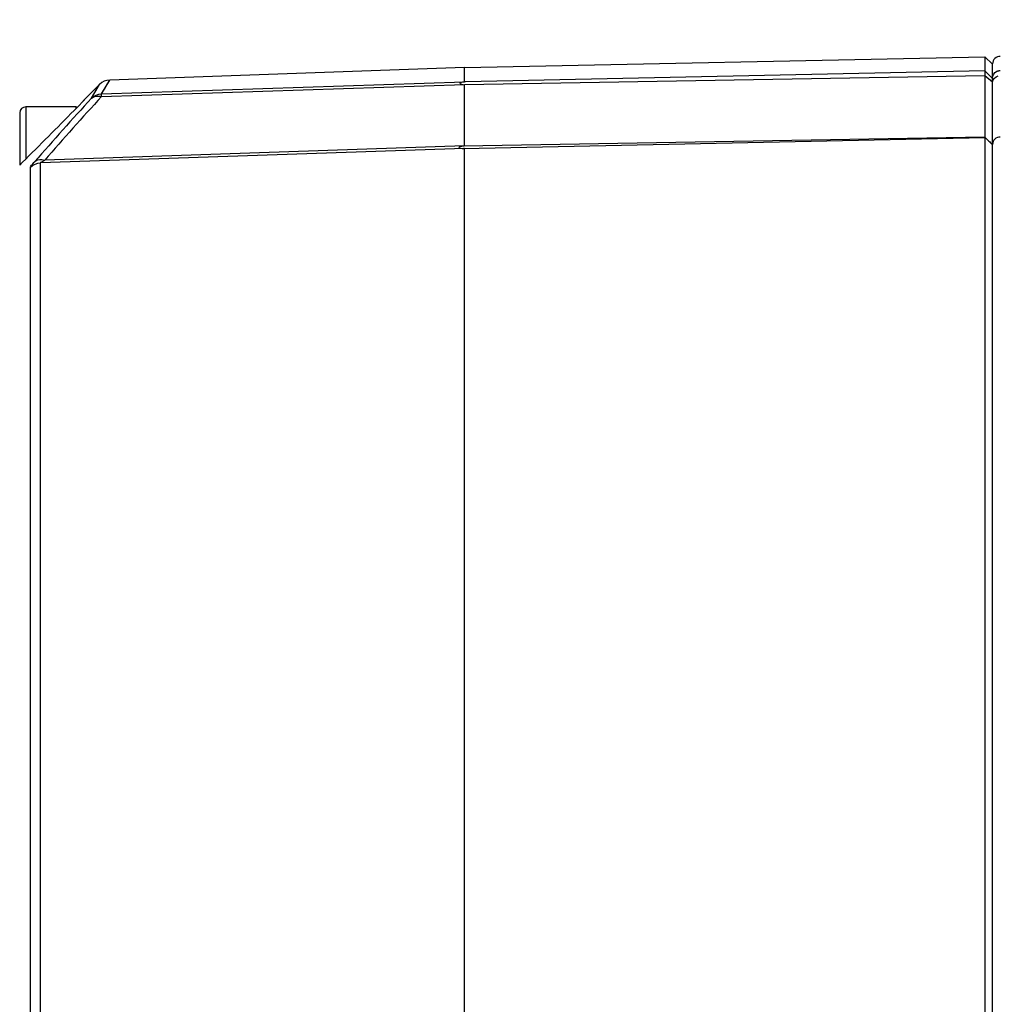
# Model space of a CAD drawing. Header units: millimetres. Extents: x 0 to 420, y 0 to 297.
# Tile 97 of 150: x 207 to 221, y 242 to 255. Entities that reach past the tile are written whole.
import ezdxf

# ---------------------------------------------------------------- set-up
doc = ezdxf.new("R2010")
doc.units = ezdxf.units.MM
doc.header["$LTSCALE"] = 23.1
doc.layers.get('0').update_dxf_attribs({"linetype": 'CONTINUOUS'})
doc.layers.add('DIM_PILOTEES', color=7, linetype='CONTINUOUS')
doc.styles.get("Standard").update_dxf_attribs({"font": 'txt', "width": 0.7})
doc.dimstyles.new('DIMSTYLE_4', dxfattribs={"dimtxt": 2.5, "dimasz": 3.5, "dimexe": 2, "dimexo": 0, "dimtad": 1, "dimdec": 0, "dimlfac": 5, "dimdsep": 46, "dimtxsty": 'Standard', "dimblk": '_FILLED', "dimblk1": '_FILLED', "dimblk2": '_FILLED', "dimcen": 0, "dimazin": 2, "dimtp": 0.5, "dimtm": 0.5, "dimtfac": 1, "dimtdec": 0, "dimtofl": 0, "dimtmove": 0, "dimatfit": 3, "dimldrblk": '_FILLED', "dimfxl": 0, "dimtolj": 1, "dimarcsym": 0})
doc.dimstyles.new('DIMSTYLE_6', dxfattribs={"dimtxt": 2.5, "dimasz": 3.5, "dimexe": 2, "dimexo": 0, "dimtad": 1, "dimlfac": 5, "dimdsep": 46, "dimtxsty": 'Standard', "dimblk": '_FILLED', "dimblk1": '_FILLED', "dimblk2": '_FILLED', "dimcen": 0, "dimazin": 2, "dimtp": 0.3, "dimtm": 0.3, "dimtfac": 1, "dimtofl": 0, "dimtmove": 0, "dimatfit": 3, "dimldrblk": '_FILLED', "dimfxl": 0, "dimtolj": 1, "dimarcsym": 0})

# ---------------------------------------------------------------- blocks, each defined once
blk = doc.blocks.new('_FILLED')
at = {"color": 0, "linetype": 'ByBlock'}
blk.add_solid([(0, 0), (-1, 0.1429), (-1, -0.1429)], dxfattribs=at)
blk = doc.blocks.new('*D9')
at = {"layer": 'DIM_PILOTEES', "color": 2, "linetype": 'Continuous'}
for p, q in [((198.193, 218.094), (198.193, 271.552)), ((222.193, 218.094), (222.193, 271.552)), ((198.193, 269.552), (210.193, 269.552)), ((222.193, 269.552), (210.193, 269.552))]:
    blk.add_line(p, q, dxfattribs=at)
at = {"layer": 'DIM_PILOTEES', "color": 2, "linetype": 'Continuous', "xscale": 3.5, "yscale": 3.5, "zscale": 3.5, "rotation": 180}
blk.add_blockref('_FILLED', (198.193, 269.552), dxfattribs=at)
at = {"layer": 'DIM_PILOTEES', "color": 2, "linetype": 'Continuous', "xscale": 3.5, "yscale": 3.5, "zscale": 3.5}
blk.add_blockref('_FILLED', (222.193, 269.552), dxfattribs=at)
at = {"layer": 'DIM_PILOTEES', "color": 2, "linetype": 'Continuous', "insert": (210.193, 272.677), "char_height": 2.5, "width": 8.03571, "attachment_point": 2, "line_spacing_factor": 0.9}
blk.add_mtext('{\\ftxt;\\W0.0001;\\H0.0001;\\~}{\\ftxt;\\W2.1428571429;\\H2.5; }{\\ftxt;\\W0.0001;\\H0.0001;\\~}', dxfattribs=at)
blk = doc.blocks.new('*D10')
at = {"layer": 'DIM_PILOTEES', "color": 2, "linetype": 'Continuous'}
for p, q in [((196.813, 204.553), (196.813, 276.552)), ((222.193, 218.094), (222.193, 276.552)), ((196.813, 274.552), (209.503, 274.552)), ((222.193, 274.552), (209.503, 274.552))]:
    blk.add_line(p, q, dxfattribs=at)
at = {"layer": 'DIM_PILOTEES', "color": 2, "linetype": 'Continuous', "xscale": 3.5, "yscale": 3.5, "zscale": 3.5, "rotation": 180}
blk.add_blockref('_FILLED', (196.813, 274.552), dxfattribs=at)
at = {"layer": 'DIM_PILOTEES', "color": 2, "linetype": 'Continuous', "xscale": 3.5, "yscale": 3.5, "zscale": 3.5}
blk.add_blockref('_FILLED', (222.193, 274.552), dxfattribs=at)
at = {"layer": 'DIM_PILOTEES', "color": 2, "linetype": 'Continuous', "insert": (209.503, 277.677), "char_height": 2.5, "width": 8.03571, "attachment_point": 2, "line_spacing_factor": 0.9}
blk.add_mtext('{\\ftxt;\\W0.0001;\\H0.0001;\\~}{\\ftxt;\\W2.1428571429;\\H2.5; }{\\ftxt;\\W0.0001;\\H0.0001;\\~}', dxfattribs=at)
blk = doc.blocks.new('*D11')
at = {"layer": 'DIM_PILOTEES', "color": 2, "linetype": 'Continuous'}
for p, q in [((186.112, 221.961), (186.112, 281.552)), ((233.993, 233.588), (233.993, 281.552)), ((186.112, 279.552), (210.052, 279.552)), ((233.993, 279.552), (210.052, 279.552))]:
    blk.add_line(p, q, dxfattribs=at)
at = {"layer": 'DIM_PILOTEES', "color": 2, "linetype": 'Continuous', "xscale": 3.5, "yscale": 3.5, "zscale": 3.5, "rotation": 180}
blk.add_blockref('_FILLED', (186.112, 279.552), dxfattribs=at)
at = {"layer": 'DIM_PILOTEES', "color": 2, "linetype": 'Continuous', "xscale": 3.5, "yscale": 3.5, "zscale": 3.5}
blk.add_blockref('_FILLED', (233.993, 279.552), dxfattribs=at)
at = {"layer": 'DIM_PILOTEES', "color": 2, "linetype": 'Continuous', "insert": (210.052, 282.677), "char_height": 2.5, "width": 8.57143, "attachment_point": 2, "line_spacing_factor": 0.9}
blk.add_mtext('{\\ftxt;\\W0.0001;\\H0.0001;\\~}{\\ftxt;\\W2.2857142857;\\H2.5; }{\\ftxt;\\W0.0001;\\H0.0001;\\~}', dxfattribs=at)

msp = doc.modelspace()

# ---------------------------------------------------------------- linework, layer by layer
at = {"color": 7, "linetype": 'Continuous'}
for p, q in [((213.4079, 254.2752), (220.3308, 254.4202)), ((220.3308, 254.4202), (220.3308, 253.349)), ((220.4329, 254.3202), (220.3308, 254.4202)), ((220.4329, 219.9863), (220.4329, 254.3253)), ((213.4079, 254.2752), (208.6898, 254.1104)), ((213.4079, 254.0859), (213.4079, 254.2752)), ((220.3308, 254.2306), (213.4202, 254.0874)), ((220.4329, 254.1317), (220.3308, 254.2306)), ((208.5817, 253.9249), (208.6898, 254.1104)), ((208.5817, 253.9249), (213.4079, 254.0859)), ((208.6812, 254.0957), (208.6883, 254.1077)), ((208.6883, 254.1077), (208.6898, 254.1104)), ((220.3308, 254.166), (213.4079, 254.0472)), ((220.4329, 254.0841), (220.3308, 254.166)), ((208.3513, 253.8479), (208.5554, 254.052)), ((208.4473, 253.8682), (208.5554, 254.052)), ((208.4473, 253.8682), (208.4841, 253.9311)), ((208.4841, 253.9311), (208.513, 253.9799)), ((208.5817, 253.8908), (213.4079, 254.0518)), ((213.4079, 253.2354), (213.4079, 254.0518)), ((208.3513, 253.8423), (208.2557, 253.7453)), ((208.3513, 253.8479), (208.3513, 253.8423)), ((207.4927, 253.6733), (207.4927, 252.9787)), ((207.5727, 253.7533), (207.5727, 253.0584)), ((208.2457, 253.7533), (207.5727, 253.7533)), ((208.2557, 253.7453), (208.217, 253.7061)), ((208.2457, 253.7352), (208.2457, 253.7533)), ((208.2547, 253.7443), (208.2457, 253.7533)), ((220.3308, 253.349), (213.3939, 253.23)), ((213.394, 253.2007), (220.3308, 253.3453)), ((220.3308, 253.3453), (220.3308, 235.7916)), ((213.4079, 253.2001), (207.7705, 253.009)), ((213.4079, 253.2354), (207.8253, 253.0461)), ((213.3966, 253.2007), (213.394, 253.2007)), ((213.4079, 235.7148), (213.4079, 253.2001)), ((207.5298, 253.0156), (207.4924, 252.9783)), ((207.7705, 235.5586), (207.7705, 253.009)), ((207.6361, 235.5248), (207.6361, 252.9508))]:
    msp.add_line(p, q, dxfattribs=at)
for points in [[(208.5817, 253.9249), (208.6186, 253.9888), (208.6474, 254.0376), (208.6812, 254.0957)], [(213.4202, 254.0874), (213.4127, 254.0873), (213.4073, 254.0871), (213.404, 254.0868), (213.4029, 254.0864)], [(208.5468, 254.0374), (208.5539, 254.0494), (208.5554, 254.052)], [(213.4079, 253.2354), (213.4063, 253.2339), (213.4043, 253.2327), (213.4019, 253.2319), (213.3992, 253.2312), (213.3966, 253.2306), (213.3939, 253.23)], [(213.4079, 253.2001), (213.4063, 253.2003), (213.4043, 253.2005), (213.4019, 253.2006), (213.3966, 253.2007)]]:
    msp.add_lwpolyline(points, dxfattribs=at)
for centre, radius, start, end in [((220.5329, 254.3253), 0.1, 88.5, 180), ((208.6968, 253.9106), 0.2, 92, 135), ((244.1565, 221.1366), 48.4407, 137.49126, 138.83266), ((244.3947, 221.0548), 48.5877, 137.48319, 138.82026), ((208.4927, 253.7065), 0.2, 135, 146.63094), ((207.5727, 253.6733), 0.08, 90, 180), ((123.9297, 336.9015), 118.4307, 314.902261, 315.373554)]:
    msp.add_arc(centre, radius, start, end, dxfattribs=at)
for points in [[(220.4329, 254.1374), (220.4329, 254.171), (220.4549, 254.2079), (220.4844, 254.224)], [(220.4329, 254.0851), (220.4329, 254.1218), (220.4731, 254.1574), (220.5091, 254.1646)], [(208.4473, 253.8682), (208.4819, 253.9024), (208.5331, 253.9238), (208.5817, 253.9249)], [(220.3308, 253.349), (220.3653, 253.3162), (220.3983, 253.2817), (220.4329, 253.2488)], [(207.6361, 252.9508), (207.6707, 252.9853), (207.7217, 253.0073), (207.7705, 253.009)]]:
    msp.add_open_spline(points, degree=3, dxfattribs=at)
for points, knots in [([(220.4844, 254.224), (220.4883, 254.2261), (220.4963, 254.2298), (220.5048, 254.2325), (220.5091, 254.2335)], [0, 0, 0, 0, 0.4996779, 1, 1, 1, 1]), ([(220.5091, 254.2335), (220.5134, 254.2346), (220.5222, 254.2361), (220.5311, 254.2365), (220.5355, 254.2364)], [0, 0, 0, 0, 0.5017231, 1, 1, 1, 1]), ([(213.3979, 254.0863), (213.3797, 254.0835), (213.306, 254.067), (213.389, 254.0533), (213.4117, 254.0478)], [0, 0, 0, 0, 0.441673, 1, 1, 1, 1]), ([(208.4473, 253.8682), (208.4718, 253.8908), (208.5237, 253.9032), (208.5691, 253.8943), (208.5817, 253.8908)], [0, 0, 0, 0, 0.7176857, 1, 1, 1, 1]), ([(208.5817, 253.8908), (208.5817, 253.8948), (208.5816, 253.9062), (208.5813, 253.9176), (208.5817, 253.9249)], [0, 0, 0, 0, 0.3597278, 1, 1, 1, 1]), ([(220.5355, 253.3497), (220.5095, 253.3504), (220.455, 253.3323), (220.4329, 253.2787), (220.4329, 253.2537)], [0, 0, 0, 0, 0.508954, 1, 1, 1, 1]), ([(213.3939, 253.23), (213.3728, 253.2257), (213.292, 253.2072), (213.3733, 253.2009), (213.394, 253.2007)], [0, 0, 0, 0, 0.5095467, 1, 1, 1, 1]), ([(207.6361, 252.9508), (207.6361, 252.9603), (207.6611, 252.9842), (207.6771, 253.0076), (207.6908, 253.0233)], [0, 0, 0, 0, 0.314428, 1, 1, 1, 1]), ([(207.6908, 253.0233), (207.7158, 253.0455), (207.7672, 253.0578), (207.8127, 253.0495), (207.8253, 253.0461)], [0, 0, 0, 0, 0.7191905, 1, 1, 1, 1]), ([(207.7705, 253.009), (207.7698, 253.0163), (207.799, 253.0259), (207.8125, 253.0387), (207.8253, 253.0461)], [0, 0, 0, 0, 0.3306778, 1, 1, 1, 1])]:
    msp.add_open_spline(points, degree=3, knots=knots, dxfattribs=at)

# ---------------------------------------------------------------- dimensions: what is measured, and where the dimension line sits
at = {"layer": 'DIM_PILOTEES', "color": 2, "linetype": 'Continuous'}
for base, p1, p2, text, dimstyle, picture, middle in [((186.1121, 279.5517), (233.9929, 233.5885), (186.1121, 221.9611), '{\\ftxt;\\W0.0001;\\H0.0001;\\~}{\\ftxt;\\W2.2857142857;\\H2.5; }{\\ftxt;\\W0.0001;\\H0.0001;\\~}', 'DIMSTYLE_4', '*D11', (209.6954, 279.5517)), ((198.1929, 269.5517), (222.1929, 218.0943), (198.1929, 218.0943), '{\\ftxt;\\W0.0001;\\H0.0001;\\~}{\\ftxt;\\W2.1428571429;\\H2.5; }{\\ftxt;\\W0.0001;\\H0.0001;\\~}', 'DIMSTYLE_6', '*D9', (209.8357, 269.5517))]:
    dim = msp.add_linear_dim(base=base, p1=p1, p2=p2, angle=180, text=text, dimstyle=dimstyle, dxfattribs=at)
    dim.commit()
    dim.dimension.update_dxf_attribs({"geometry": picture, "text_midpoint": middle, "dimtype": 160})
dim = msp.add_linear_dim(base=(222.1929, 274.5517), p1=(196.8129, 204.5533), p2=(222.1929, 218.0943), text='{\\ftxt;\\W0.0001;\\H0.0001;\\~}{\\ftxt;\\W2.1428571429;\\H2.5; }{\\ftxt;\\W0.0001;\\H0.0001;\\~}', dimstyle='DIMSTYLE_4', dxfattribs=at)
dim.commit()
dim.dimension.update_dxf_attribs({"geometry": '*D10', "text_midpoint": (209.1457, 274.5517), "dimtype": 160})

doc.saveas('drawing.dxf')
